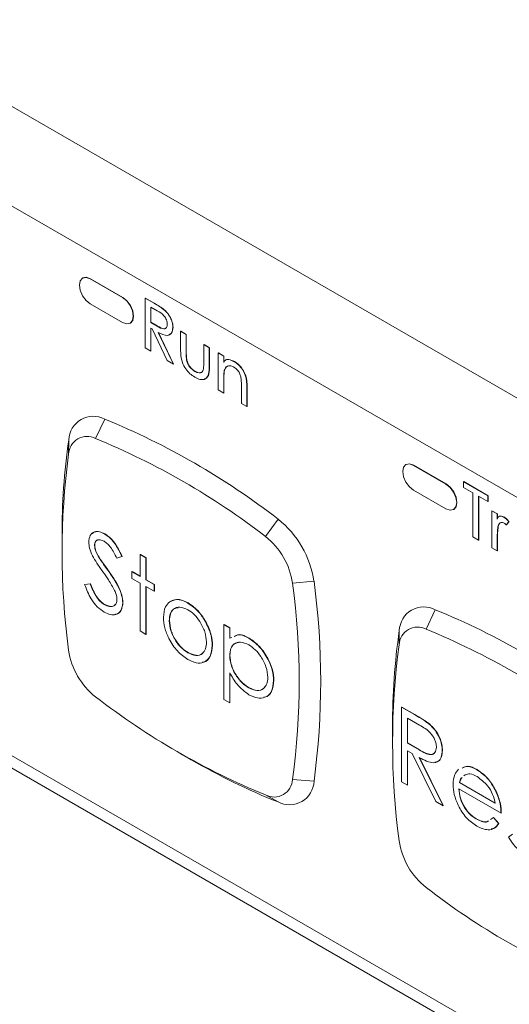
# Paper-space layout 'Sheet2' of a CAD drawing. Header units: millimetres. Extents: x 0 to 420, y 0 to 297.
# Tile 7 of 36: x 62.92 to 67.51, y 91.57 to 100.81. Entities that reach past the tile are written whole.
import ezdxf

# ---------------------------------------------------------------- set-up
doc = ezdxf.new("R2010")
doc.units = ezdxf.units.MM

psp = doc.layouts.new('Sheet2')

# ---------------------------------------------------------------- linework, layer by layer
at = {"color": 7, "linetype": 'Continuous', "lineweight": 15}
for p, q in [((60.7428, 101.2034), (71.0463, 95.2553)), ((59.9476, 100.7292), (71.8415, 93.8631)), ((63.5099, 98.382), (63.5078, 98.3808)), ((63.5793, 98.3737), (63.5813, 98.3749)), ((63.8823, 98.1988), (63.5793, 98.3737)), ((63.8843, 98.1999), (63.5813, 98.3749)), ((63.8823, 98.1988), (63.8843, 98.1999)), ((64.0947, 98.1928), (64.0967, 98.194)), ((64.0947, 98.1928), (64.1774, 98.1451)), ((64.0947, 97.7262), (64.0947, 98.1928)), ((64.0967, 98.194), (64.1794, 98.1462)), ((63.5793, 98.1404), (63.8823, 97.9655)), ((64.2075, 98.0738), (64.1465, 98.1091)), ((64.1465, 98.1091), (64.1465, 97.9654)), ((64.1485, 98.1079), (64.1485, 97.9666)), ((64.1774, 98.1451), (64.1794, 98.1462)), ((64.2675, 98.0868), (64.2695, 98.088)), ((63.9537, 97.9584), (63.9558, 97.9596)), ((64.1465, 97.9654), (64.1485, 97.9666)), ((64.1465, 97.9654), (64.2059, 97.9306)), ((64.1603, 97.9037), (64.1465, 97.9117)), ((64.1465, 97.9117), (64.1465, 97.6963)), ((64.1485, 97.9666), (64.2079, 97.9318)), ((64.1485, 97.9105), (64.1485, 97.6975)), ((64.2059, 97.9306), (64.2079, 97.9318)), ((64.3537, 97.9184), (64.3557, 97.9196)), ((64.3018, 97.6067), (64.1603, 97.9037)), ((64.2174, 97.8707), (64.3589, 97.5737)), ((64.2194, 97.8719), (64.3609, 97.5749)), ((64.4262, 97.8818), (64.4283, 97.883)), ((64.4262, 97.8818), (64.478, 97.8519)), ((64.4262, 97.7157), (64.4262, 97.8818)), ((64.4283, 97.883), (64.4801, 97.853)), ((64.478, 97.8519), (64.4801, 97.853)), ((64.478, 97.8519), (64.478, 97.6908)), ((64.4801, 97.853), (64.4801, 97.692)), ((64.1465, 97.6963), (64.0947, 97.7262)), ((64.6438, 97.7562), (64.6458, 97.7574)), ((64.6438, 97.5951), (64.6438, 97.7562)), ((64.6438, 97.7562), (64.6956, 97.7263)), ((64.6458, 97.7574), (64.6976, 97.7274)), ((64.6956, 97.7263), (64.6976, 97.7274)), ((64.6956, 97.7263), (64.6956, 97.5571)), ((64.6976, 97.7274), (64.6976, 97.5583)), ((64.1465, 97.6963), (64.1485, 97.6975)), ((64.478, 97.6908), (64.4801, 97.692)), ((64.7785, 97.6784), (64.7805, 97.6796)), ((64.7785, 97.6784), (64.8303, 97.6485)), ((64.7785, 97.3315), (64.7785, 97.6784)), ((64.7805, 97.6796), (64.8323, 97.6497)), ((64.8303, 97.6485), (64.8323, 97.6497)), ((64.8303, 97.6485), (64.8303, 97.5881)), ((64.8323, 97.6497), (64.8323, 97.5909)), ((64.3589, 97.5737), (64.3018, 97.6067)), ((64.3589, 97.5737), (64.3609, 97.5749)), ((64.483, 97.6114), (64.485, 97.6126)), ((64.6956, 97.5571), (64.6976, 97.5583)), ((64.9297, 97.5971), (64.9317, 97.5983)), ((64.5589, 97.5061), (64.5609, 97.5073)), ((64.8353, 97.5137), (64.8373, 97.5148)), ((64.8303, 97.4285), (64.8323, 97.4297)), ((64.8303, 97.4285), (64.8303, 97.3016)), ((64.8323, 97.4297), (64.8323, 97.3027)), ((64.9961, 97.2059), (64.9961, 97.3692)), ((64.8303, 97.3016), (64.7785, 97.3315)), ((64.8303, 97.3016), (64.8323, 97.3027)), ((65.0479, 97.3531), (65.0499, 97.3543)), ((65.0479, 97.3531), (65.0479, 97.176)), ((65.0499, 97.3543), (65.0499, 97.1771)), ((65.0479, 97.176), (64.9961, 97.2059)), ((65.0479, 97.176), (65.0499, 97.1771)), ((63.6298, 96.8758), (63.7152, 97.0584)), ((63.377, 96.7299), (63.3782, 96.8638)), ((66.5403, 96.6325), (66.5383, 96.6314)), ((66.6097, 96.6243), (66.6117, 96.6254)), ((66.9128, 96.4493), (66.6097, 96.6243)), ((66.9148, 96.4505), (66.6117, 96.6254)), ((66.9128, 96.4493), (66.9148, 96.4505)), ((67.0785, 96.4703), (67.0806, 96.4715)), ((67.0785, 96.4164), (67.0785, 96.4703)), ((67.0785, 96.4703), (67.3065, 96.3387)), ((67.0806, 96.4715), (67.3085, 96.3399)), ((66.6097, 96.391), (66.9128, 96.216)), ((67.1666, 96.3656), (67.0785, 96.4164)), ((67.1666, 95.9529), (67.1666, 96.3656)), ((67.3065, 96.3387), (67.3085, 96.3399)), ((67.3085, 96.3399), (67.3085, 96.286)), ((67.3065, 96.2849), (67.2184, 96.3357)), ((67.2184, 96.3357), (67.2184, 95.9229)), ((67.2204, 96.3345), (67.2204, 95.9241)), ((67.3065, 96.3387), (67.3065, 96.2849)), ((67.3065, 96.2849), (67.3085, 96.286)), ((66.9842, 96.209), (66.9862, 96.2101)), ((67.3427, 96.1981), (67.3447, 96.1993)), ((67.3427, 96.1981), (67.3945, 96.1682)), ((67.3427, 95.8512), (67.3427, 96.1981)), ((67.3447, 96.1993), (67.3966, 96.1694)), ((67.3945, 96.1682), (67.3966, 96.1694)), ((67.3945, 96.1682), (67.3945, 96.119)), ((67.3966, 96.1694), (67.3966, 96.124)), ((65.2231, 95.956), (65.3397, 96.1206)), ((67.4599, 96.1365), (67.4619, 96.1377)), ((67.5033, 96.0951), (67.4788, 96.0658)), ((67.4788, 96.0658), (67.4808, 96.067)), ((67.5053, 96.0963), (67.4808, 96.067)), ((67.5033, 96.0951), (67.5053, 96.0963)), ((63.7151, 95.9803), (63.7172, 95.9814)), ((67.401, 96.0489), (67.403, 96.05)), ((63.3153, 95.9622), (63.3153, 95.8456)), ((67.2184, 95.9229), (67.1666, 95.9529)), ((67.2184, 95.9229), (67.2204, 95.9241)), ((67.3945, 95.9396), (67.3966, 95.9408)), ((67.3945, 95.9396), (67.3945, 95.8213)), ((67.3966, 95.9408), (67.3966, 95.8224)), ((63.6202, 95.8747), (63.6222, 95.8759)), ((64.0476, 95.7884), (64.0496, 95.7895)), ((64.0476, 95.7884), (64.102, 95.757)), ((64.0476, 95.582), (64.0476, 95.7884)), ((64.0496, 95.7895), (64.104, 95.7581)), ((67.3945, 95.8213), (67.3427, 95.8512)), ((67.3945, 95.8213), (67.3966, 95.8224)), ((63.6601, 95.7612), (63.6622, 95.7624)), ((63.8766, 95.7686), (63.8274, 95.7539)), ((63.8766, 95.7686), (63.8786, 95.7698)), ((64.102, 95.757), (64.104, 95.7581)), ((64.102, 95.757), (64.102, 95.5506)), ((64.104, 95.7581), (64.104, 95.5518)), ((63.7416, 95.6445), (63.7436, 95.6457)), ((63.9699, 95.6269), (63.9719, 95.628)), ((63.9699, 95.564), (63.9699, 95.6269)), ((63.9699, 95.6269), (64.0476, 95.582)), ((63.9719, 95.628), (64.0476, 95.5843)), ((60.0559, 95.5108), (72.0969, 88.5597)), ((63.5269, 95.5061), (63.5782, 95.512)), ((63.529, 95.5073), (63.5802, 95.5132)), ((63.5782, 95.512), (63.5802, 95.5132)), ((64.0476, 95.5192), (63.9699, 95.564)), ((64.0476, 95.0705), (64.0476, 95.5192)), ((64.102, 95.5506), (64.104, 95.5518)), ((64.102, 95.5506), (64.1797, 95.5057)), ((64.104, 95.5518), (64.1817, 95.5069)), ((65.4759, 95.5183), (65.6767, 95.5369)), ((63.5269, 95.5061), (63.529, 95.5073)), ((64.1797, 95.4429), (64.102, 95.4878)), ((64.102, 95.4878), (64.102, 95.0391)), ((64.104, 95.4866), (64.104, 95.0403)), ((64.1797, 95.5057), (64.1817, 95.5069)), ((64.1797, 95.5057), (64.1797, 95.4429)), ((64.1797, 95.4429), (64.1817, 95.4441)), ((64.1817, 95.5069), (64.1817, 95.4441)), ((72.0969, 88.4431), (60.0559, 95.3942)), ((63.8844, 95.3362), (63.8864, 95.3374)), ((64.4946, 95.3329), (64.4966, 95.3341)), ((63.7112, 95.3185), (63.7133, 95.3197)), ((66.7276, 95.0875), (66.813, 95.2701)), ((64.3195, 95.1674), (64.3215, 95.1686)), ((64.6629, 95.1515), (64.6649, 95.1527)), ((64.102, 95.0391), (64.0476, 95.0705)), ((64.8324, 95.1289), (64.8344, 95.1301)), ((64.8324, 95.1289), (64.8868, 95.0975)), ((64.8324, 94.429), (64.8324, 95.1289)), ((64.8344, 95.1301), (64.8888, 95.0987)), ((64.8868, 95.0975), (64.8888, 95.0987)), ((64.8868, 95.0975), (64.8868, 95.0029)), ((64.8888, 95.0987), (64.8888, 95.0041)), ((66.4748, 94.9416), (66.476, 95.0755)), ((64.102, 95.0391), (64.104, 95.0403)), ((64.8868, 95.0029), (64.9052, 95.0096)), ((65.0657, 95.0032), (65.0677, 95.0044)), ((64.4944, 94.8664), (64.4964, 94.8676)), ((64.7236, 94.9346), (64.7256, 94.9358)), ((64.8868, 94.8407), (64.8888, 94.8418)), ((64.8868, 94.6787), (64.8868, 94.3976)), ((64.8888, 94.6756), (64.8888, 94.3988)), ((65.2986, 94.6055), (65.3006, 94.6066)), ((65.0661, 94.5364), (65.0681, 94.5376)), ((64.8868, 94.3976), (64.8324, 94.429)), ((64.8868, 94.3976), (64.8888, 94.3988)), ((66.4976, 94.356), (66.4997, 94.3572)), ((66.4976, 94.356), (66.6189, 94.286)), ((66.4976, 93.6561), (66.4976, 94.356)), ((66.4997, 94.3572), (66.621, 94.2872)), ((66.6657, 94.1872), (66.552, 94.2528)), ((66.552, 94.2528), (66.552, 94.0195)), ((66.5541, 94.2517), (66.5541, 94.0207)), ((66.6189, 94.286), (66.621, 94.2872)), ((66.4131, 94.1739), (66.4131, 94.0572)), ((66.7563, 94.1972), (66.7583, 94.1984)), ((66.552, 94.0195), (66.5541, 94.0207)), ((66.552, 94.0195), (66.663, 93.9545)), ((66.5962, 93.9222), (66.552, 93.9478)), ((66.552, 93.9478), (66.552, 93.6247)), ((66.5541, 94.0207), (66.665, 93.9557)), ((66.5541, 93.9466), (66.5541, 93.6259)), ((66.663, 93.9545), (66.665, 93.9557)), ((66.8784, 93.949), (66.8804, 93.9502)), ((64.4256, 93.9214), (64.5266, 93.8631)), ((66.8189, 93.4707), (66.5962, 93.9222)), ((66.6635, 93.8834), (66.8862, 93.4318)), ((66.6655, 93.8846), (66.8882, 93.433)), ((67.2035, 93.7691), (67.2056, 93.7702)), ((65.4759, 93.6783), (65.6767, 93.661)), ((67.0922, 93.7226), (67.0813, 93.7123)), ((66.552, 93.6247), (66.4976, 93.6561)), ((66.552, 93.6247), (66.5541, 93.6259)), ((67.4301, 93.3601), (67.0338, 93.5889)), ((67.0395, 93.6484), (67.0415, 93.6496)), ((67.0395, 93.6484), (67.3757, 93.4543)), ((67.0415, 93.6496), (67.3777, 93.4555)), ((65.2231, 93.5323), (65.3397, 93.4664)), ((67.3819, 93.5654), (67.3839, 93.5666)), ((66.8862, 93.4318), (66.8189, 93.4707)), ((66.8862, 93.4318), (66.8882, 93.433)), ((67.1954, 93.3072), (67.1974, 93.3083)), ((67.3294, 93.3009), (67.3585, 93.3207)), ((67.3585, 93.3207), (67.3605, 93.3219)), ((67.3585, 93.3207), (67.4068, 93.2635)), ((67.3605, 93.3219), (67.4088, 93.2647)), ((67.4301, 93.3601), (67.4321, 93.3613)), ((67.4068, 93.2635), (67.4088, 93.2647)), ((67.5, 93.1378), (67.5361, 93.1643))]:
    psp.add_line(p, q, dxfattribs=at)
at = {"color": 7, "linetype": 'Continuous', "lineweight": 15, "flags": 128}
for points in [[(63.5793, 98.3737), (63.5406, 98.3872), (63.5078, 98.3808), (63.4859, 98.3556), (63.4782, 98.3154), (63.4859, 98.2663), (63.5078, 98.2158), (63.5406, 98.1716), (63.5793, 98.1404)], [(63.5813, 98.3749), (63.5426, 98.3883), (63.5099, 98.382)], [(63.8823, 97.9655), (63.921, 97.952), (63.9537, 97.9584), (63.9756, 97.9836), (63.9833, 98.0238), (63.9756, 98.0729), (63.9537, 98.1234), (63.921, 98.1676), (63.8823, 98.1988)], [(63.9558, 97.9596), (63.9558, 97.9596), (63.9777, 97.9848), (63.9853, 98.025), (63.9777, 98.0741), (63.9558, 98.1245), (63.923, 98.1688), (63.8843, 98.1999)], [(66.6097, 96.6243), (66.5711, 96.6377), (66.5383, 96.6313), (66.5164, 96.6061), (66.5087, 96.5659), (66.5164, 96.5169), (66.5383, 96.4664), (66.5711, 96.4222), (66.6097, 96.391)], [(66.6117, 96.6254), (66.5731, 96.6389), (66.5403, 96.6325)], [(66.9128, 96.216), (66.9514, 96.2026), (66.9842, 96.209), (67.0061, 96.2342), (67.0138, 96.2744), (67.0061, 96.3234), (66.9842, 96.3739), (66.9514, 96.4181), (66.9128, 96.4493)], [(66.9862, 96.2101), (66.9862, 96.2101), (67.0081, 96.2353), (67.0158, 96.2755), (67.0081, 96.3246), (66.9862, 96.3751), (66.9534, 96.4193), (66.9148, 96.4505)]]:
    psp.add_lwpolyline(points, dxfattribs=at)
at = {"color": 7, "linetype": 'Continuous', "lineweight": 15}
for centre, radius, start, end in [((63.6085, 96.8542), 0.2304, 62.40259, 177.60816), ((61.0555, 90.5752), 7.0076, 52.31127, 67.69411), ((63.5497, 96.7227), 0.1728, 62.40259, 177.60816), ((69.5456, 95.9802), 6.2303, 171.84686, 180.16593), ((61.021, 90.5168), 6.8733, 52.31127, 67.69411), ((70.1902, 95.8099), 6.875, 172.30983, 187.69017), ((64.7704, 95.4028), 0.9161, 8.41786, 51.58214), ((64.7962, 95.4177), 0.6871, 8.41786, 51.58214), ((58.6627, 94.5983), 6.875, 352.30983, 7.69017), ((58.7304, 94.599), 7.0093, 352.30983, 7.69017), ((66.7063, 95.0659), 0.2304, 62.40259, 177.60816), ((64.1533, 88.7868), 7.0076, 52.31127, 67.69411), ((72.6434, 94.1919), 6.2303, 171.84686, 180.16593), ((66.6475, 94.9344), 0.1728, 62.40259, 177.60816), ((64.1188, 88.7285), 6.8733, 52.31127, 67.69411), ((64.0567, 94.9905), 0.6871, 188.41786, 231.58214), ((73.288, 94.0216), 6.875, 172.30983, 187.69017), ((67.8319, 99.8913), 6.8733, 232.31127, 247.69411), ((67.6764, 99.2873), 6.2724, 239.85688, 248.12831), ((65.3032, 93.6855), 0.1728, 242.40259, 357.60816), ((65.4465, 93.6706), 0.2304, 242.40259, 357.60816), ((67.1545, 93.2022), 0.6871, 188.41786, 231.58214), ((70.9297, 98.103), 6.8733, 232.31127, 247.69411)]:
    psp.add_arc(centre, radius, start, end, dxfattribs=at)
for points, knots in [([(64.1774, 98.1451), (64.1943, 98.1354), (64.2245, 98.1181), (64.2544, 98.0964), (64.2675, 98.0868)], [0, 0, 0, 0, 0.560227, 1, 1, 1, 1]), ([(64.1794, 98.1462), (64.1963, 98.1365), (64.2265, 98.1193), (64.2564, 98.0975), (64.2695, 98.088)], [0, 0, 0, 0, 0.560227, 1, 1, 1, 1]), ([(64.3019, 97.9485), (64.3003, 97.9618), (64.2978, 97.9819), (64.284, 98.0092), (64.2575, 98.046), (64.2297, 98.0615), (64.2075, 98.0738)], [0, 0, 0, 0, 0.24895, 0.374657, 0.500312, 1, 1, 1, 1]), ([(64.2675, 98.0868), (64.2806, 98.0746), (64.3067, 98.0501), (64.3351, 98.0029), (64.3514, 97.9569), (64.3529, 97.9312), (64.3537, 97.9184)], [0, 0, 0, 0, 0.280145, 0.559696, 0.779735, 1, 1, 1, 1]), ([(64.2695, 98.088), (64.2826, 98.0757), (64.3087, 98.0513), (64.3371, 98.004), (64.3534, 97.9581), (64.355, 97.9324), (64.3557, 97.9196)], [0, 0, 0, 0, 0.280145, 0.559696, 0.779735, 1, 1, 1, 1]), ([(64.2059, 97.9306), (64.2285, 97.9175), (64.2568, 97.9011), (64.284, 97.9071), (64.298, 97.9191), (64.3003, 97.9368), (64.3019, 97.9485)], [0, 0, 0, 0, 0.499615, 0.625282, 0.75089, 1, 1, 1, 1]), ([(64.2079, 97.9318), (64.2303, 97.919), (64.2584, 97.9029), (64.2847, 97.9075), (64.2899, 97.9129), (64.2919, 97.915)], [0, 0, 0, 0, 0.709144, 0.8875143, 1, 1, 1, 1]), ([(64.3537, 97.9184), (64.3512, 97.8985), (64.3463, 97.8587), (64.2943, 97.834), (64.2466, 97.8568), (64.2174, 97.8707)], [0, 0, 0, 0, 0.280046, 0.559441, 1, 1, 1, 1]), ([(64.3557, 97.9196), (64.3538, 97.8987), (64.3504, 97.8631), (64.3251, 97.8548), (64.3146, 97.8514)], [0, 0, 0, 0, 0.586482, 1, 1, 1, 1]), ([(64.5586, 97.4525), (64.5436, 97.4621), (64.5137, 97.4813), (64.4724, 97.5284), (64.4288, 97.6124), (64.4273, 97.6731), (64.4262, 97.7157)], [0, 0, 0, 0, 0.187541, 0.374488, 0.561268, 1, 1, 1, 1]), ([(64.478, 97.6908), (64.478, 97.6765), (64.4779, 97.6509), (64.4814, 97.6235), (64.483, 97.6114)], [0, 0, 0, 0, 0.560389, 1, 1, 1, 1]), ([(64.4801, 97.692), (64.48, 97.6776), (64.4799, 97.652), (64.4834, 97.6246), (64.485, 97.6126)], [0, 0, 0, 0, 0.560389, 1, 1, 1, 1]), ([(64.483, 97.6114), (64.4865, 97.5994), (64.4935, 97.5753), (64.52, 97.5339), (64.5442, 97.5166), (64.5589, 97.5061)], [0, 0, 0, 0, 0.280898, 0.561298, 1, 1, 1, 1]), ([(64.485, 97.6126), (64.4885, 97.6005), (64.4955, 97.5764), (64.5221, 97.5351), (64.5462, 97.5178), (64.5609, 97.5073)], [0, 0, 0, 0, 0.280898, 0.561298, 1, 1, 1, 1]), ([(64.6956, 97.5571), (64.6953, 97.5312), (64.6945, 97.4796), (64.6637, 97.4302), (64.6118, 97.4256), (64.5763, 97.4435), (64.5586, 97.4525)], [0, 0, 0, 0, 0.281479, 0.559353, 0.779217, 1, 1, 1, 1]), ([(64.6384, 97.5186), (64.6404, 97.5322), (64.644, 97.5565), (64.6439, 97.5833), (64.6438, 97.5951)], [0, 0, 0, 0, 0.559412, 1, 1, 1, 1]), ([(64.6976, 97.5583), (64.697, 97.533), (64.6957, 97.4828), (64.6744, 97.4365), (64.6508, 97.4355), (64.6468, 97.4354)], [0, 0, 0, 0, 0.4575415, 0.9092232, 1, 1, 1, 1]), ([(64.8303, 97.5881), (64.8352, 97.5975), (64.845, 97.6162), (64.8825, 97.6188), (64.9118, 97.6053), (64.9297, 97.5971)], [0, 0, 0, 0, 0.279094, 0.559407, 1, 1, 1, 1]), ([(64.9231, 97.5471), (64.9118, 97.5519), (64.889, 97.5617), (64.8541, 97.5536), (64.8424, 97.5288), (64.8353, 97.5137)], [0, 0, 0, 0, 0.2804572, 0.5615232, 1, 1, 1, 1]), ([(64.8705, 97.5546), (64.8682, 97.5542), (64.8508, 97.5513), (64.8436, 97.5317), (64.8373, 97.5148)], [0, 0, 0, 0, 0.134522, 1, 1, 1, 1]), ([(64.8448, 97.6063), (64.8464, 97.6087), (64.8533, 97.6197), (64.8852, 97.6188), (64.9141, 97.6061), (64.9317, 97.5983)], [0, 0, 0, 0, 0.099302, 0.449524, 1, 1, 1, 1]), ([(64.992, 97.446), (64.9895, 97.4574), (64.9844, 97.4801), (64.9608, 97.5213), (64.9374, 97.5373), (64.9231, 97.5471)], [0, 0, 0, 0, 0.281315, 0.561189, 1, 1, 1, 1]), ([(64.9297, 97.5971), (64.9434, 97.5879), (64.9709, 97.5694), (65.0074, 97.5243), (65.0466, 97.4474), (65.0474, 97.392), (65.0479, 97.3531)], [0, 0, 0, 0, 0.18715, 0.374129, 0.561055, 1, 1, 1, 1]), ([(64.9317, 97.5983), (64.9454, 97.5891), (64.9729, 97.5706), (65.0094, 97.5254), (65.0487, 97.4486), (65.0494, 97.3931), (65.0499, 97.3543)], [0, 0, 0, 0, 0.18715, 0.374129, 0.561055, 1, 1, 1, 1]), ([(64.5589, 97.5061), (64.5683, 97.5013), (64.5872, 97.4917), (64.6112, 97.4914), (64.6293, 97.5004), (64.6353, 97.5126), (64.6384, 97.5186)], [0, 0, 0, 0, 0.280251, 0.559904, 0.780027, 1, 1, 1, 1]), ([(64.5609, 97.5073), (64.5703, 97.5025), (64.5891, 97.4931), (64.6129, 97.4919), (64.6237, 97.4992), (64.6282, 97.5022)], [0, 0, 0, 0, 0.371893, 0.742993, 1, 1, 1, 1]), ([(64.8353, 97.5137), (64.8335, 97.4983), (64.8302, 97.471), (64.8303, 97.4415), (64.8303, 97.4285)], [0, 0, 0, 0, 0.5596286, 1, 1, 1, 1]), ([(64.8373, 97.5148), (64.8355, 97.4995), (64.8323, 97.4721), (64.8323, 97.4427), (64.8323, 97.4297)], [0, 0, 0, 0, 0.5596286, 1, 1, 1, 1]), ([(64.9961, 97.3692), (64.9961, 97.3831), (64.9962, 97.408), (64.9933, 97.4344), (64.992, 97.446)], [0, 0, 0, 0, 0.560285, 1, 1, 1, 1]), ([(67.3945, 96.119), (67.3966, 96.1272), (67.4008, 96.1436), (67.4259, 96.1506), (67.447, 96.1418), (67.4599, 96.1365)], [0, 0, 0, 0, 0.2797368, 0.5597881, 1, 1, 1, 1]), ([(67.4536, 96.0863), (67.446, 96.0883), (67.4307, 96.0925), (67.4111, 96.0788), (67.4048, 96.0602), (67.401, 96.0489)], [0, 0, 0, 0, 0.278049, 0.558371, 1, 1, 1, 1]), ([(67.43, 96.0884), (67.4256, 96.0863), (67.4118, 96.0799), (67.4066, 96.062), (67.403, 96.05)], [0, 0, 0, 0, 0.32736, 1, 1, 1, 1]), ([(67.4062, 96.142), (67.412, 96.145), (67.4273, 96.153), (67.4486, 96.1436), (67.4619, 96.1377)], [0, 0, 0, 0, 0.376559, 1, 1, 1, 1]), ([(67.4788, 96.0658), (67.4742, 96.07), (67.4659, 96.0775), (67.4574, 96.0836), (67.4536, 96.0863)], [0, 0, 0, 0, 0.560196, 1, 1, 1, 1]), ([(67.4599, 96.1365), (67.4684, 96.1302), (67.4838, 96.1189), (67.4973, 96.1024), (67.5033, 96.0951)], [0, 0, 0, 0, 0.559144, 1, 1, 1, 1]), ([(67.4619, 96.1377), (67.4705, 96.1313), (67.4858, 96.12), (67.4994, 96.1036), (67.5053, 96.0963)], [0, 0, 0, 0, 0.559144, 1, 1, 1, 1]), ([(63.5658, 95.9032), (63.5685, 95.9264), (63.5738, 95.973), (63.615, 96.0034), (63.6646, 96.0045), (63.6983, 95.9884), (63.7151, 95.9803)], [0, 0, 0, 0, 0.279475, 0.558803, 0.779358, 1, 1, 1, 1]), ([(63.5998, 95.9825), (63.6068, 95.9898), (63.6237, 96.0072), (63.6671, 96.005), (63.7005, 95.9893), (63.7172, 95.9814)], [0, 0, 0, 0, 0.26175, 0.630802, 1, 1, 1, 1]), ([(63.7151, 95.9803), (63.7338, 95.9674), (63.7711, 95.9417), (63.8296, 95.8668), (63.8588, 95.8059), (63.8766, 95.7686)], [0, 0, 0, 0, 0.279803, 0.55949, 1, 1, 1, 1]), ([(63.7172, 95.9814), (63.7358, 95.9686), (63.7732, 95.9429), (63.8316, 95.868), (63.8608, 95.807), (63.8786, 95.7698)], [0, 0, 0, 0, 0.279803, 0.55949, 1, 1, 1, 1]), ([(67.401, 96.0489), (67.3986, 96.0293), (67.3943, 95.9942), (67.3945, 95.9563), (67.3945, 95.9396)], [0, 0, 0, 0, 0.559566, 1, 1, 1, 1]), ([(67.403, 96.05), (67.4006, 96.0304), (67.3963, 95.9954), (67.3965, 95.9575), (67.3966, 95.9408)], [0, 0, 0, 0, 0.559566, 1, 1, 1, 1]), ([(63.5997, 95.777), (63.589, 95.8014), (63.5699, 95.8448), (63.567, 95.8853), (63.5658, 95.9032)], [0, 0, 0, 0, 0.559822, 1, 1, 1, 1]), ([(63.7091, 95.912), (63.6968, 95.918), (63.6722, 95.93), (63.6425, 95.9254), (63.6232, 95.9065), (63.6212, 95.8853), (63.6202, 95.8747)], [0, 0, 0, 0, 0.280299, 0.559832, 0.7799, 1, 1, 1, 1]), ([(63.6513, 95.9241), (63.6488, 95.9239), (63.638, 95.923), (63.6255, 95.9069), (63.6233, 95.8862), (63.6222, 95.8759)], [0, 0, 0, 0, 0.130759, 0.565348, 1, 1, 1, 1]), ([(63.8274, 95.7539), (63.8104, 95.7893), (63.7866, 95.8385), (63.7416, 95.8903), (63.7199, 95.9048), (63.7091, 95.912)], [0, 0, 0, 0, 0.5598466, 0.7798669, 1, 1, 1, 1]), ([(63.6202, 95.8747), (63.6209, 95.8645), (63.6224, 95.8442), (63.6354, 95.8044), (63.6508, 95.7776), (63.6601, 95.7612)], [0, 0, 0, 0, 0.279819, 0.559807, 1, 1, 1, 1]), ([(63.6222, 95.8759), (63.6229, 95.8657), (63.6244, 95.8453), (63.6374, 95.8056), (63.6528, 95.7788), (63.6622, 95.7624)], [0, 0, 0, 0, 0.279819, 0.559807, 1, 1, 1, 1]), ([(63.699, 95.6245), (63.6792, 95.652), (63.6439, 95.7011), (63.6132, 95.7539), (63.5997, 95.777)], [0, 0, 0, 0, 0.560415, 1, 1, 1, 1]), ([(63.6601, 95.7612), (63.6751, 95.7392), (63.7018, 95.6998), (63.7294, 95.6614), (63.7416, 95.6445)], [0, 0, 0, 0, 0.559906, 1, 1, 1, 1]), ([(63.6622, 95.7624), (63.6771, 95.7403), (63.7038, 95.701), (63.7315, 95.6626), (63.7436, 95.6457)], [0, 0, 0, 0, 0.559906, 1, 1, 1, 1]), ([(63.8083, 95.4498), (63.7896, 95.4837), (63.7562, 95.5442), (63.7165, 95.6), (63.699, 95.6245)], [0, 0, 0, 0, 0.5595101, 1, 1, 1, 1]), ([(63.7416, 95.6445), (63.7796, 95.5901), (63.8325, 95.5143), (63.8776, 95.404), (63.8821, 95.3588), (63.8844, 95.3362)], [0, 0, 0, 0, 0.560137, 0.780269, 1, 1, 1, 1]), ([(63.7436, 95.6457), (63.7816, 95.5912), (63.8345, 95.5154), (63.8796, 95.4052), (63.8841, 95.36), (63.8864, 95.3374)], [0, 0, 0, 0, 0.560137, 0.780269, 1, 1, 1, 1]), ([(63.5782, 95.512), (63.5962, 95.4696), (63.6213, 95.4106), (63.6727, 95.3454), (63.6984, 95.3275), (63.7112, 95.3185)], [0, 0, 0, 0, 0.559321, 0.779782, 1, 1, 1, 1]), ([(63.5802, 95.5132), (63.5982, 95.4708), (63.6233, 95.4117), (63.6747, 95.3466), (63.7004, 95.3287), (63.7133, 95.3197)], [0, 0, 0, 0, 0.559321, 0.779782, 1, 1, 1, 1]), ([(63.7112, 95.2467), (63.6888, 95.2623), (63.644, 95.2934), (63.5749, 95.386), (63.5451, 95.4605), (63.5269, 95.5061)], [0, 0, 0, 0, 0.27988, 0.559703, 1, 1, 1, 1]), ([(63.83, 95.3686), (63.8285, 95.3834), (63.8258, 95.4099), (63.8136, 95.4376), (63.8083, 95.4498)], [0, 0, 0, 0, 0.559024, 1, 1, 1, 1]), ([(63.7112, 95.3185), (63.7275, 95.3111), (63.76, 95.2962), (63.7999, 95.3013), (63.8252, 95.327), (63.8284, 95.3547), (63.83, 95.3686)], [0, 0, 0, 0, 0.280165, 0.560018, 0.780089, 1, 1, 1, 1]), ([(63.8844, 95.3362), (63.881, 95.3096), (63.8741, 95.2562), (63.8257, 95.2231), (63.7698, 95.2184), (63.7308, 95.2373), (63.7112, 95.2467)], [0, 0, 0, 0, 0.279159, 0.559072, 0.779432, 1, 1, 1, 1]), ([(63.8864, 95.3374), (63.8828, 95.3113), (63.8756, 95.259), (63.8395, 95.2271), (63.8134, 95.2269), (63.8092, 95.2268)], [0, 0, 0, 0, 0.455647, 0.912527, 1, 1, 1, 1]), ([(64.2651, 95.1993), (64.2684, 95.2351), (64.2741, 95.2991), (64.31, 95.3314), (64.3258, 95.3456)], [0, 0, 0, 0, 0.559297, 1, 1, 1, 1]), ([(64.3258, 95.3456), (64.3532, 95.3573), (64.4022, 95.3781), (64.4663, 95.3467), (64.4946, 95.3329)], [0, 0, 0, 0, 0.5588656, 1, 1, 1, 1]), ([(64.3279, 95.3468), (64.3552, 95.3584), (64.4042, 95.3792), (64.4683, 95.3479), (64.4966, 95.3341)], [0, 0, 0, 0, 0.5588656, 1, 1, 1, 1]), ([(64.4946, 95.3329), (64.5305, 95.3078), (64.5948, 95.2629), (64.6421, 95.1856), (64.6629, 95.1515)], [0, 0, 0, 0, 0.559196, 1, 1, 1, 1]), ([(64.4966, 95.3341), (64.5326, 95.309), (64.5968, 95.2641), (64.6441, 95.1867), (64.6649, 95.1527)], [0, 0, 0, 0, 0.559196, 1, 1, 1, 1]), ([(63.7133, 95.3197), (63.7293, 95.3126), (63.7614, 95.2983), (63.7967, 95.299), (63.8078, 95.3129), (63.8103, 95.316)], [0, 0, 0, 0, 0.43821, 0.875933, 1, 1, 1, 1]), ([(64.4944, 95.2702), (64.4685, 95.2815), (64.4167, 95.3041), (64.36, 95.281), (64.3248, 95.2349), (64.3213, 95.1899), (64.3195, 95.1674)], [0, 0, 0, 0, 0.279473, 0.559288, 0.779573, 1, 1, 1, 1]), ([(64.4023, 95.2889), (64.3878, 95.2859), (64.3565, 95.2793), (64.3271, 95.2353), (64.3234, 95.1908), (64.3215, 95.1686)], [0, 0, 0, 0, 0.3014914, 0.6506335, 1, 1, 1, 1]), ([(64.6692, 94.9656), (64.6662, 94.9972), (64.6601, 95.0605), (64.6124, 95.154), (64.5554, 95.2285), (64.5147, 95.2563), (64.4944, 95.2702)], [0, 0, 0, 0, 0.279601, 0.559364, 0.779645, 1, 1, 1, 1]), ([(64.4946, 94.8035), (64.4606, 94.827), (64.3928, 94.8741), (64.3182, 94.9899), (64.2724, 95.103), (64.2676, 95.1672), (64.2651, 95.1993)], [0, 0, 0, 0, 0.279777, 0.5591944, 0.7795995, 1, 1, 1, 1]), ([(64.3195, 95.1674), (64.3228, 95.136), (64.3293, 95.0731), (64.3755, 94.9794), (64.4339, 94.9076), (64.4742, 94.8802), (64.4944, 94.8664)], [0, 0, 0, 0, 0.279588, 0.559161, 0.779534, 1, 1, 1, 1]), ([(64.3215, 95.1686), (64.3248, 95.1372), (64.3313, 95.0743), (64.3775, 94.9806), (64.4359, 94.9088), (64.4762, 94.8813), (64.4964, 94.8676)], [0, 0, 0, 0, 0.279588, 0.559161, 0.779534, 1, 1, 1, 1]), ([(64.6629, 95.1515), (64.6825, 95.1097), (64.7175, 95.035), (64.7217, 94.9653), (64.7236, 94.9346)], [0, 0, 0, 0, 0.559216, 1, 1, 1, 1]), ([(64.6649, 95.1527), (64.6845, 95.1109), (64.7195, 95.0362), (64.7237, 94.9665), (64.7256, 94.9358)], [0, 0, 0, 0, 0.559216, 1, 1, 1, 1]), ([(64.4944, 94.8664), (64.52, 94.855), (64.5714, 94.832), (64.6295, 94.8518), (64.6633, 94.8992), (64.6672, 94.9435), (64.6692, 94.9656)], [0, 0, 0, 0, 0.279766, 0.559165, 0.779614, 1, 1, 1, 1]), ([(65.0652, 94.9407), (65.039, 94.9526), (64.9866, 94.9763), (64.9275, 94.9561), (64.8919, 94.9091), (64.8885, 94.8635), (64.8868, 94.8407)], [0, 0, 0, 0, 0.279714, 0.559327, 0.779519, 1, 1, 1, 1]), ([(64.9681, 94.9611), (64.9543, 94.9588), (64.9232, 94.9536), (64.8942, 94.9094), (64.8906, 94.8644), (64.8888, 94.8418)], [0, 0, 0, 0, 0.285443, 0.642488, 1, 1, 1, 1]), ([(64.9288, 95.0182), (64.9437, 95.0265), (64.981, 95.0473), (65.034, 95.0197), (65.0657, 95.0032)], [0, 0, 0, 0, 0.40145, 1, 1, 1, 1]), ([(64.9308, 95.0193), (64.9457, 95.0277), (64.983, 95.0484), (65.036, 95.0209), (65.0677, 95.0044)], [0, 0, 0, 0, 0.40145, 1, 1, 1, 1]), ([(65.0657, 95.0032), (65.0997, 94.9791), (65.1677, 94.9309), (65.2434, 94.816), (65.2912, 94.7022), (65.2961, 94.6377), (65.2986, 94.6055)], [0, 0, 0, 0, 0.279627, 0.559432, 0.779703, 1, 1, 1, 1]), ([(65.0677, 95.0044), (65.1017, 94.9803), (65.1697, 94.9321), (65.2454, 94.8172), (65.2933, 94.7034), (65.2982, 94.6389), (65.3006, 94.6066)], [0, 0, 0, 0, 0.279627, 0.559432, 0.779703, 1, 1, 1, 1]), ([(64.7236, 94.9346), (64.7194, 94.8981), (64.7111, 94.8251), (64.65, 94.773), (64.5742, 94.7646), (64.5212, 94.7905), (64.4946, 94.8035)], [0, 0, 0, 0, 0.279523, 0.559384, 0.779517, 1, 1, 1, 1]), ([(64.4964, 94.8676), (64.5217, 94.8566), (64.5723, 94.8345), (64.6234, 94.8457), (64.6381, 94.8699), (64.6411, 94.8748)], [0, 0, 0, 0, 0.444027, 0.887471, 1, 1, 1, 1]), ([(64.7256, 94.9358), (64.7212, 94.9001), (64.7123, 94.8287), (64.6676, 94.7792), (64.6329, 94.7778), (64.6276, 94.7776)], [0, 0, 0, 0, 0.458709, 0.917973, 1, 1, 1, 1]), ([(65.2442, 94.6362), (65.2406, 94.6681), (65.2335, 94.732), (65.1854, 94.8263), (65.1264, 94.8989), (65.0856, 94.9268), (65.0652, 94.9407)], [0, 0, 0, 0, 0.279444, 0.559104, 0.779517, 1, 1, 1, 1]), ([(64.8868, 94.8407), (64.8897, 94.8088), (64.8957, 94.745), (64.945, 94.6502), (65.0048, 94.5786), (65.0457, 94.5505), (65.0661, 94.5364)], [0, 0, 0, 0, 0.279613, 0.558825, 0.779462, 1, 1, 1, 1]), ([(64.8888, 94.8418), (64.8918, 94.81), (64.8977, 94.7462), (64.9471, 94.6514), (65.0068, 94.5798), (65.0477, 94.5516), (65.0681, 94.5376)], [0, 0, 0, 0, 0.279613, 0.558825, 0.779462, 1, 1, 1, 1]), ([(65.0674, 94.4728), (65.028, 94.5016), (64.9574, 94.5532), (64.9084, 94.6403), (64.8868, 94.6787)], [0, 0, 0, 0, 0.558474, 1, 1, 1, 1]), ([(65.0661, 94.5364), (65.092, 94.5252), (65.1438, 94.5027), (65.202, 94.5235), (65.2374, 94.5696), (65.2419, 94.614), (65.2442, 94.6362)], [0, 0, 0, 0, 0.279644, 0.559226, 0.779741, 1, 1, 1, 1]), ([(65.2986, 94.6055), (65.2946, 94.5684), (65.2866, 94.4943), (65.2234, 94.4442), (65.1477, 94.4345), (65.0942, 94.46), (65.0674, 94.4728)], [0, 0, 0, 0, 0.279549, 0.559256, 0.779559, 1, 1, 1, 1]), ([(65.3006, 94.6066), (65.2963, 94.5704), (65.2877, 94.498), (65.2426, 94.4507), (65.2093, 94.4487), (65.2054, 94.4485)], [0, 0, 0, 0, 0.469175, 0.938617, 1, 1, 1, 1]), ([(65.0681, 94.5376), (65.0937, 94.5268), (65.1448, 94.5052), (65.1957, 94.5172), (65.2111, 94.5409), (65.2142, 94.5457)], [0, 0, 0, 0, 0.4443918, 0.8886857, 1, 1, 1, 1]), ([(66.6189, 94.286), (66.6447, 94.2712), (66.6907, 94.2449), (66.7362, 94.2118), (66.7563, 94.1972)], [0, 0, 0, 0, 0.56024, 1, 1, 1, 1]), ([(66.621, 94.2872), (66.6467, 94.2724), (66.6927, 94.246), (66.7382, 94.2129), (66.7583, 94.1984)], [0, 0, 0, 0, 0.56024, 1, 1, 1, 1]), ([(66.824, 93.9806), (66.8233, 93.9912), (66.822, 94.0125), (66.8102, 94.0474), (66.7929, 94.0809), (66.7481, 94.1411), (66.7023, 94.1668), (66.6657, 94.1872)], [0, 0, 0, 0, 0.125309, 0.250633, 0.375962, 0.501337, 1, 1, 1, 1]), ([(66.7563, 94.1972), (66.7753, 94.1789), (66.8133, 94.1425), (66.8533, 94.0722), (66.8754, 94.0051), (66.8774, 93.9677), (66.8784, 93.949)], [0, 0, 0, 0, 0.279853, 0.559492, 0.7796, 1, 1, 1, 1]), ([(66.7583, 94.1984), (66.7773, 94.1801), (66.8154, 94.1436), (66.8553, 94.0733), (66.8774, 94.0063), (66.8794, 93.9689), (66.8804, 93.9502)], [0, 0, 0, 0, 0.279853, 0.559492, 0.7796, 1, 1, 1, 1]), ([(66.663, 93.9545), (66.7003, 93.933), (66.747, 93.9061), (66.7928, 93.9141), (66.817, 93.9322), (66.8212, 93.9613), (66.824, 93.9806)], [0, 0, 0, 0, 0.499878, 0.625551, 0.751198, 1, 1, 1, 1]), ([(66.8784, 93.949), (66.8768, 93.9278), (66.8736, 93.8854), (66.8436, 93.844), (66.7754, 93.8244), (66.7096, 93.8591), (66.6635, 93.8834)], [0, 0, 0, 0, 0.187115, 0.373967, 0.560898, 1, 1, 1, 1]), ([(66.665, 93.9557), (66.702, 93.9346), (66.7483, 93.9082), (66.7933, 93.9142), (66.8028, 93.9231), (66.8068, 93.9269)], [0, 0, 0, 0, 0.69685, 0.872042, 1, 1, 1, 1]), ([(66.8804, 93.9502), (66.8788, 93.9292), (66.8755, 93.8871), (66.8486, 93.8465), (66.8202, 93.8414), (66.8079, 93.8392)], [0, 0, 0, 0, 0.361257, 0.722007, 1, 1, 1, 1]), ([(66.9794, 93.6323), (66.9821, 93.6655), (66.9869, 93.7248), (67.0171, 93.7587), (67.0304, 93.7737)], [0, 0, 0, 0, 0.559427, 1, 1, 1, 1]), ([(67.065, 93.7843), (67.0817, 93.7927), (67.1202, 93.812), (67.1734, 93.7846), (67.2035, 93.7691)], [0, 0, 0, 0, 0.433452, 1, 1, 1, 1]), ([(67.067, 93.7855), (67.0837, 93.7939), (67.1222, 93.8131), (67.1754, 93.7857), (67.2056, 93.7702)], [0, 0, 0, 0, 0.433452, 1, 1, 1, 1]), ([(67.2035, 93.7691), (67.2429, 93.741), (67.3133, 93.6909), (67.3609, 93.6038), (67.3819, 93.5654)], [0, 0, 0, 0, 0.558952, 1, 1, 1, 1]), ([(67.2056, 93.7702), (67.2449, 93.7422), (67.3153, 93.6921), (67.3629, 93.605), (67.3839, 93.5666)], [0, 0, 0, 0, 0.558952, 1, 1, 1, 1]), ([(67.0654, 93.6972), (67.0623, 93.6945), (67.0494, 93.6836), (67.0438, 93.6636), (67.0395, 93.6484)], [0, 0, 0, 0, 0.239676, 1, 1, 1, 1]), ([(67.0658, 93.6968), (67.0633, 93.6946), (67.051, 93.684), (67.0457, 93.6648), (67.0415, 93.6496)], [0, 0, 0, 0, 0.20442, 1, 1, 1, 1]), ([(67.2063, 93.7046), (67.1828, 93.7158), (67.1408, 93.7358), (67.1071, 93.7266), (67.0922, 93.7226)], [0, 0, 0, 0, 0.559487, 1, 1, 1, 1]), ([(67.3757, 93.4543), (67.3691, 93.4823), (67.3559, 93.538), (67.2965, 93.6366), (67.2405, 93.6789), (67.2063, 93.7046)], [0, 0, 0, 0, 0.281329, 0.561574, 1, 1, 1, 1]), ([(67.2022, 93.2404), (67.1685, 93.2634), (67.1012, 93.3092), (67.0288, 93.4257), (66.9865, 93.5374), (66.9818, 93.6007), (66.9794, 93.6323)], [0, 0, 0, 0, 0.279864, 0.558814, 0.77942, 1, 1, 1, 1]), ([(67.0338, 93.5889), (67.0366, 93.5596), (67.0422, 93.501), (67.0851, 93.4136), (67.1388, 93.3452), (67.1765, 93.3198), (67.1954, 93.3072)], [0, 0, 0, 0, 0.279919, 0.559364, 0.779533, 1, 1, 1, 1]), ([(67.0358, 93.59), (67.0386, 93.5607), (67.0442, 93.5021), (67.0871, 93.4148), (67.1408, 93.3463), (67.1785, 93.321), (67.1974, 93.3083)], [0, 0, 0, 0, 0.279919, 0.559364, 0.779533, 1, 1, 1, 1]), ([(67.3819, 93.5654), (67.3977, 93.5256), (67.4259, 93.4542), (67.4288, 93.3889), (67.4301, 93.3601)], [0, 0, 0, 0, 0.5588968, 1, 1, 1, 1]), ([(67.3839, 93.5666), (67.3997, 93.5267), (67.4279, 93.4554), (67.4308, 93.3901), (67.4321, 93.3613)], [0, 0, 0, 0, 0.5588968, 1, 1, 1, 1]), ([(67.1954, 93.3072), (67.2135, 93.2989), (67.2496, 93.2822), (67.2918, 93.2734), (67.3069, 93.2852), (67.31, 93.2877)], [0, 0, 0, 0, 0.441861, 0.883752, 1, 1, 1, 1]), ([(67.1974, 93.3083), (67.2155, 93.3), (67.2516, 93.2834), (67.2938, 93.2746), (67.3089, 93.2864), (67.3121, 93.2889)], [0, 0, 0, 0, 0.441861, 0.883752, 1, 1, 1, 1]), ([(67.4068, 93.2635), (67.3944, 93.2475), (67.3696, 93.2157), (67.3001, 93.1962), (67.2393, 93.2237), (67.2022, 93.2404)], [0, 0, 0, 0, 0.280893, 0.561321, 1, 1, 1, 1]), ([(67.4088, 93.2647), (67.3969, 93.2475), (67.3785, 93.2209), (67.3476, 93.2155), (67.3366, 93.2135)], [0, 0, 0, 0, 0.642779, 1, 1, 1, 1]), ([(67.6267, 92.9954), (67.5992, 93.0154), (67.5501, 93.0511), (67.5153, 93.1113), (67.5, 93.1378)], [0, 0, 0, 0, 0.5592817, 1, 1, 1, 1])]:
    psp.add_open_spline(points, degree=3, knots=knots, dxfattribs=at)

doc.saveas('drawing.dxf')
